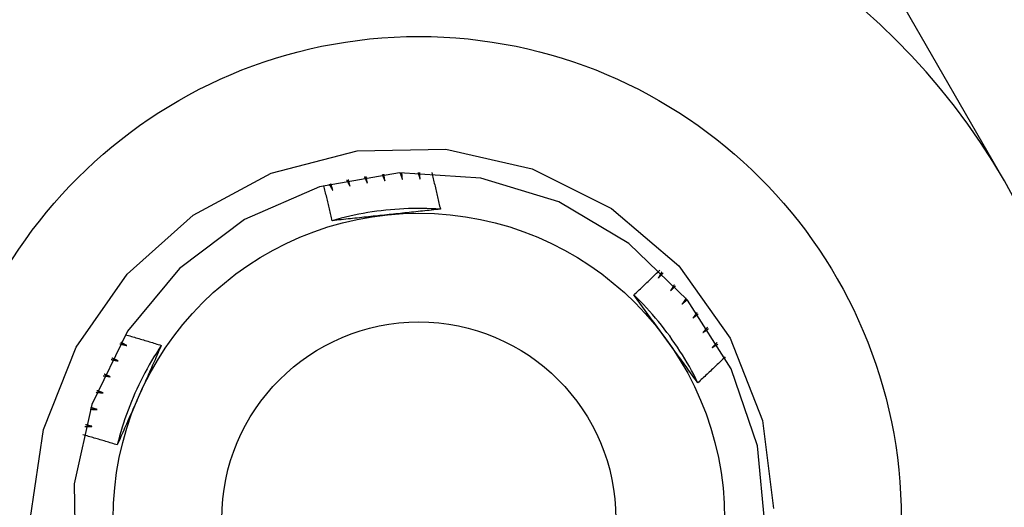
# Model space of a CAD drawing. Header units: inches. Extents: x 3.3 to 95.3, y 5.9 to 50.1.
# Tile 48 of 64: x 21.664 to 21.95, y 34.671 to 34.812. Entities that reach past the tile are written whole.
import ezdxf

# ---------------------------------------------------------------- set-up
doc = ezdxf.new("R2010")
doc.units = ezdxf.units.IN
doc.header["$MEASUREMENT"] = 0
doc.layers.add('Visible Edges(ANSI)', color=7, linetype='Continuous', lineweight=25)
doc.layers.add('Visible Tangent Edges(ANSI)', color=7, linetype='Continuous', lineweight=25)

msp = doc.modelspace()

# ---------------------------------------------------------------- linework, layer by layer
at = {"layer": 'Visible Edges(ANSI)'}
msp.add_line((21.89884, 34.85382), (21.9497, 34.76573), dxfattribs=at)
at = {"layer": 'Visible Edges(ANSI)', "flags": 128}
for points in [[(21.66757, 34.66829), (21.67134, 34.69374), (21.68081, 34.71761), (21.69553, 34.73869), (21.71471, 34.75577), (21.73734, 34.76792), (21.76221, 34.77443), (21.78786, 34.77489), (21.81292, 34.76923), (21.83588, 34.75775), (21.85539, 34.7411), (21.87029, 34.72019), (21.87963, 34.69631), (21.8828, 34.67086)], [(21.88044, 34.66548), (21.87821, 34.68898), (21.87055, 34.7113), (21.8579, 34.73122), (21.84094, 34.74763), (21.82062, 34.75964), (21.79806, 34.76656), (21.77451, 34.76803), (21.75126, 34.76396), (21.72961, 34.75458), (21.71074, 34.7404), (21.69571, 34.72221), (21.68534, 34.70101), (21.6802, 34.67797), (21.68058, 34.65438)], [(21.77465, 34.76804), (21.77468, 34.76796), (21.7747, 34.76788), (21.77473, 34.7678), (21.77476, 34.76772), (21.77479, 34.76764), (21.77482, 34.76756), (21.77484, 34.76748), (21.77487, 34.7674), (21.7749, 34.76732), (21.77493, 34.76723), (21.77496, 34.76715), (21.77498, 34.76707), (21.77501, 34.76699), (21.77504, 34.76691), (21.77507, 34.76683), (21.7751, 34.76675), (21.77512, 34.76667), (21.77515, 34.76659), (21.77518, 34.76651), (21.77521, 34.76643), (21.77523, 34.76635), (21.77526, 34.76627), (21.77529, 34.76619), (21.77532, 34.76611)], [(21.77532, 34.76611), (21.77531, 34.76619), (21.7753, 34.76627), (21.7753, 34.76635), (21.77529, 34.76643), (21.77529, 34.76651), (21.77528, 34.7666), (21.77527, 34.76668), (21.77527, 34.76676), (21.77526, 34.76684), (21.77525, 34.76692), (21.77525, 34.767), (21.77524, 34.76709), (21.77523, 34.76717), (21.77523, 34.76725), (21.77522, 34.76733), (21.77522, 34.76741), (21.77521, 34.7675), (21.7752, 34.76758), (21.7752, 34.76766), (21.77519, 34.76774), (21.77519, 34.76782), (21.77518, 34.7679), (21.77517, 34.76799), (21.77517, 34.76807)], [(21.77986, 34.76819), (21.77988, 34.76811), (21.77991, 34.76802), (21.77993, 34.76794), (21.77995, 34.76786), (21.77998, 34.76778), (21.78, 34.7677), (21.78002, 34.76761), (21.78005, 34.76753), (21.78007, 34.76745), (21.7801, 34.76737), (21.78012, 34.76729), (21.78014, 34.7672), (21.78017, 34.76712), (21.78019, 34.76704), (21.78021, 34.76696), (21.78024, 34.76688), (21.78026, 34.76679), (21.78029, 34.76671), (21.78031, 34.76663), (21.78033, 34.76655), (21.78036, 34.76647), (21.78038, 34.76638), (21.7804, 34.7663), (21.78043, 34.76622)], [(21.78043, 34.76622), (21.78042, 34.7663), (21.78042, 34.76638), (21.78042, 34.76647), (21.78042, 34.76655), (21.78042, 34.76663), (21.78041, 34.76671), (21.78041, 34.76679), (21.78041, 34.76688), (21.78041, 34.76696), (21.78041, 34.76704), (21.7804, 34.76712), (21.7804, 34.7672), (21.7804, 34.76729), (21.7804, 34.76737), (21.7804, 34.76745), (21.78039, 34.76753), (21.78039, 34.76761), (21.78039, 34.7677), (21.78039, 34.76778), (21.78039, 34.76786), (21.78038, 34.76794), (21.78038, 34.76802), (21.78038, 34.7681), (21.78038, 34.76819)], [(21.7838, 34.76812), (21.78391, 34.76768), (21.78402, 34.76724), (21.78413, 34.7668), (21.78424, 34.76636), (21.78435, 34.76592), (21.78445, 34.76548), (21.78456, 34.76504), (21.78467, 34.7646), (21.78477, 34.76416), (21.78488, 34.76372), (21.78499, 34.76328), (21.78509, 34.76284), (21.7852, 34.7624), (21.7853, 34.76196), (21.7854, 34.76152), (21.78551, 34.76108), (21.78561, 34.76064), (21.78571, 34.7602), (21.78581, 34.75976), (21.78591, 34.75932), (21.78601, 34.75887), (21.78611, 34.75843), (21.78621, 34.75799), (21.78631, 34.75755)], [(21.75515, 34.76301), (21.75512, 34.76309), (21.7551, 34.76317), (21.75508, 34.76325), (21.75505, 34.76333), (21.75503, 34.7634), (21.75501, 34.76348), (21.75498, 34.76356), (21.75496, 34.76364), (21.75494, 34.76372), (21.75492, 34.7638), (21.75489, 34.76388), (21.75487, 34.76396), (21.75485, 34.76403), (21.75482, 34.76411), (21.7548, 34.76419), (21.75478, 34.76427), (21.75475, 34.76435), (21.75473, 34.76443), (21.75471, 34.76451), (21.75469, 34.76459), (21.75466, 34.76466), (21.75464, 34.76474), (21.75462, 34.76482), (21.75459, 34.7649)], [(21.75916, 34.76598), (21.7592, 34.76591), (21.75924, 34.76583), (21.75928, 34.76576), (21.75932, 34.76568), (21.75936, 34.76561), (21.7594, 34.76553), (21.75944, 34.76546), (21.75948, 34.76538), (21.75952, 34.76531), (21.75956, 34.76523), (21.7596, 34.76516), (21.75964, 34.76508), (21.75968, 34.76501), (21.75972, 34.76493), (21.75976, 34.76486), (21.7598, 34.76478), (21.75984, 34.7647), (21.75988, 34.76463), (21.75992, 34.76455), (21.75996, 34.76448), (21.76, 34.7644), (21.76004, 34.76433), (21.76008, 34.76425), (21.76012, 34.76418)], [(21.76012, 34.76418), (21.7601, 34.76426), (21.76008, 34.76434), (21.76006, 34.76442), (21.76005, 34.7645), (21.76003, 34.76458), (21.76001, 34.76466), (21.75999, 34.76474), (21.75997, 34.76482), (21.75995, 34.76489), (21.75993, 34.76497), (21.75991, 34.76505), (21.75989, 34.76513), (21.75988, 34.76521), (21.75986, 34.76529), (21.75984, 34.76537), (21.75982, 34.76545), (21.7598, 34.76553), (21.75978, 34.76561), (21.75976, 34.76569), (21.75974, 34.76577), (21.75973, 34.76585), (21.75971, 34.76593), (21.75969, 34.76601), (21.75967, 34.76609)], [(21.76428, 34.76694), (21.76432, 34.76686), (21.76436, 34.76678), (21.76439, 34.76671), (21.76443, 34.76663), (21.76447, 34.76655), (21.7645, 34.76647), (21.76454, 34.7664), (21.76457, 34.76632), (21.76461, 34.76624), (21.76465, 34.76617), (21.76468, 34.76609), (21.76472, 34.76601), (21.76476, 34.76593), (21.76479, 34.76586), (21.76483, 34.76578), (21.76486, 34.7657), (21.7649, 34.76562), (21.76494, 34.76555), (21.76497, 34.76547), (21.76501, 34.76539), (21.76504, 34.76532), (21.76508, 34.76524), (21.76512, 34.76516), (21.76515, 34.76508)], [(21.76515, 34.76508), (21.76514, 34.76516), (21.76512, 34.76524), (21.76511, 34.76532), (21.76509, 34.76541), (21.76508, 34.76549), (21.76506, 34.76557), (21.76505, 34.76565), (21.76503, 34.76573), (21.76502, 34.76581), (21.765, 34.76589), (21.76499, 34.76597), (21.76497, 34.76605), (21.76496, 34.76613), (21.76494, 34.76621), (21.76493, 34.76629), (21.76492, 34.76637), (21.7649, 34.76645), (21.76489, 34.76653), (21.76487, 34.76661), (21.76486, 34.7667), (21.76484, 34.76678), (21.76483, 34.76686), (21.76481, 34.76694), (21.7648, 34.76702)], [(21.76945, 34.76762), (21.76948, 34.76754), (21.76952, 34.76747), (21.76955, 34.76739), (21.76958, 34.76731), (21.76961, 34.76723), (21.76964, 34.76715), (21.76968, 34.76707), (21.76971, 34.76699), (21.76974, 34.76691), (21.76977, 34.76683), (21.76981, 34.76675), (21.76984, 34.76668), (21.76987, 34.7666), (21.7699, 34.76652), (21.76993, 34.76644), (21.76997, 34.76636), (21.77, 34.76628), (21.77003, 34.7662), (21.77006, 34.76612), (21.77009, 34.76604), (21.77013, 34.76596), (21.77016, 34.76588), (21.77019, 34.76581), (21.77022, 34.76573)], [(21.77022, 34.76573), (21.77021, 34.76581), (21.7702, 34.76589), (21.77019, 34.76597), (21.77018, 34.76605), (21.77017, 34.76613), (21.77016, 34.76621), (21.77015, 34.7663), (21.77014, 34.76638), (21.77013, 34.76646), (21.77012, 34.76654), (21.7701, 34.76662), (21.77009, 34.7667), (21.77008, 34.76678), (21.77007, 34.76686), (21.77006, 34.76695), (21.77005, 34.76703), (21.77004, 34.76711), (21.77003, 34.76719), (21.77002, 34.76727), (21.77001, 34.76735), (21.77, 34.76743), (21.76999, 34.76751), (21.76998, 34.7676), (21.76997, 34.76768)], [(21.75499, 34.7542), (21.7549, 34.75462), (21.7548, 34.75505), (21.7547, 34.75547), (21.7546, 34.75589), (21.7545, 34.75632), (21.7544, 34.75674), (21.7543, 34.75716), (21.7542, 34.75759), (21.7541, 34.75801), (21.754, 34.75843), (21.7539, 34.75885), (21.7538, 34.75928), (21.75369, 34.7597), (21.75359, 34.76012), (21.75349, 34.76054), (21.75338, 34.76096), (21.75328, 34.76139), (21.75317, 34.76181), (21.75307, 34.76223), (21.75296, 34.76265), (21.75285, 34.76307), (21.75275, 34.76349), (21.75264, 34.76391), (21.75253, 34.76433)], [(21.75409, 34.76477), (21.75414, 34.76469), (21.75418, 34.76462), (21.75422, 34.76455), (21.75427, 34.76447), (21.75431, 34.7644), (21.75436, 34.76433), (21.7544, 34.76426), (21.75444, 34.76418), (21.75449, 34.76411), (21.75453, 34.76404), (21.75458, 34.76396), (21.75462, 34.76389), (21.75466, 34.76382), (21.75471, 34.76374), (21.75475, 34.76367), (21.7548, 34.7636), (21.75484, 34.76352), (21.75488, 34.76345), (21.75493, 34.76338), (21.75497, 34.7633), (21.75501, 34.76323), (21.75506, 34.76316), (21.7551, 34.76308), (21.75515, 34.76301)], [(21.78631, 34.75754), (21.78499, 34.75762), (21.78368, 34.75768), (21.78236, 34.75773), (21.78104, 34.75775), (21.77972, 34.75775), (21.7784, 34.75774), (21.77708, 34.7577), (21.77576, 34.75765), (21.77445, 34.75758), (21.77313, 34.75748), (21.77182, 34.75737), (21.7705, 34.75724), (21.76919, 34.75709), (21.76788, 34.75692), (21.76658, 34.75674), (21.76528, 34.75653), (21.76398, 34.7563), (21.76268, 34.75606), (21.76139, 34.7558), (21.7601, 34.75552), (21.75882, 34.75521), (21.75754, 34.75489), (21.75626, 34.75456), (21.75499, 34.7542)], [(21.78631, 34.75755), (21.78567, 34.75748), (21.78503, 34.75741), (21.78439, 34.75734), (21.78374, 34.75727), (21.7831, 34.7572), (21.78246, 34.75713), (21.78182, 34.75706), (21.78117, 34.75699), (21.78053, 34.75692), (21.77988, 34.75685), (21.77924, 34.75678), (21.7786, 34.75671), (21.77795, 34.75664), (21.7773, 34.75658), (21.77666, 34.75651), (21.77601, 34.75644), (21.77536, 34.75637), (21.77472, 34.7563), (21.77407, 34.75623), (21.77342, 34.75616), (21.77277, 34.7561), (21.77212, 34.75603), (21.77147, 34.75596), (21.77082, 34.75589)], [(21.77082, 34.75589), (21.77015, 34.75582), (21.76949, 34.75575), (21.76882, 34.75568), (21.76816, 34.75561), (21.7675, 34.75554), (21.76684, 34.75547), (21.76617, 34.7554), (21.76551, 34.75533), (21.76485, 34.75526), (21.76419, 34.75519), (21.76353, 34.75512), (21.76287, 34.75505), (21.76222, 34.75498), (21.76156, 34.75491), (21.7609, 34.75484), (21.76024, 34.75477), (21.75959, 34.7547), (21.75893, 34.75463), (21.75827, 34.75456), (21.75762, 34.75449), (21.75696, 34.75441), (21.7563, 34.75434), (21.75565, 34.75427), (21.75499, 34.7542)], [(21.84236, 34.73272), (21.84268, 34.73301), (21.843, 34.73331), (21.84332, 34.73361), (21.84364, 34.7339), (21.84395, 34.7342), (21.84427, 34.7345), (21.84459, 34.7348), (21.8449, 34.73509), (21.84522, 34.73539), (21.84553, 34.73569), (21.84585, 34.73599), (21.84616, 34.73629), (21.84648, 34.73659), (21.84679, 34.73689), (21.8471, 34.73719), (21.84742, 34.7375), (21.84773, 34.7378), (21.84804, 34.7381), (21.84835, 34.7384), (21.84867, 34.7387), (21.84898, 34.73901), (21.84929, 34.73931), (21.8496, 34.73962), (21.84991, 34.73992)], [(21.85045, 34.73939), (21.85041, 34.73932), (21.85037, 34.73924), (21.85033, 34.73917), (21.85028, 34.73909), (21.85024, 34.73902), (21.8502, 34.73894), (21.85016, 34.73887), (21.85012, 34.73879), (21.85008, 34.73872), (21.85004, 34.73864), (21.85, 34.73857), (21.84996, 34.73849), (21.84992, 34.73842), (21.84988, 34.73834), (21.84984, 34.73827), (21.8498, 34.73819), (21.84976, 34.73812), (21.84972, 34.73804), (21.84967, 34.73797), (21.84963, 34.73789), (21.84959, 34.73782), (21.84955, 34.73774), (21.84951, 34.73767), (21.84947, 34.73759)], [(21.84947, 34.73759), (21.84953, 34.73765), (21.84958, 34.73771), (21.84964, 34.73777), (21.84969, 34.73783), (21.84975, 34.73789), (21.84981, 34.73795), (21.84986, 34.73801), (21.84992, 34.73807), (21.84997, 34.73813), (21.85003, 34.73819), (21.85009, 34.73825), (21.85014, 34.73831), (21.8502, 34.73837), (21.85026, 34.73843), (21.85031, 34.73849), (21.85037, 34.73855), (21.85042, 34.73861), (21.85048, 34.73867), (21.85054, 34.73873), (21.85059, 34.73879), (21.85065, 34.73885), (21.8507, 34.73891), (21.85076, 34.73897), (21.85082, 34.73903)], [(21.85407, 34.73565), (21.85402, 34.73557), (21.85398, 34.7355), (21.85394, 34.73543), (21.85389, 34.73535), (21.85385, 34.73528), (21.8538, 34.73521), (21.85376, 34.73514), (21.85371, 34.73506), (21.85367, 34.73499), (21.85362, 34.73492), (21.85358, 34.73484), (21.85354, 34.73477), (21.85349, 34.7347), (21.85345, 34.73463), (21.8534, 34.73455), (21.85336, 34.73448), (21.85331, 34.73441), (21.85327, 34.73434), (21.85322, 34.73426), (21.85318, 34.73419), (21.85313, 34.73412), (21.85309, 34.73404), (21.85304, 34.73397), (21.853, 34.7339)], [(21.853, 34.7339), (21.85306, 34.73396), (21.85312, 34.73401), (21.85318, 34.73407), (21.85324, 34.73413), (21.85329, 34.73418), (21.85335, 34.73424), (21.85341, 34.7343), (21.85347, 34.73435), (21.85353, 34.73441), (21.85359, 34.73447), (21.85365, 34.73452), (21.85371, 34.73458), (21.85377, 34.73464), (21.85383, 34.73469), (21.85389, 34.73475), (21.85395, 34.73481), (21.854, 34.73486), (21.85406, 34.73492), (21.85412, 34.73498), (21.85418, 34.73503), (21.85424, 34.73509), (21.8543, 34.73515), (21.85436, 34.7352), (21.85442, 34.73526)], [(21.86092, 34.70727), (21.86033, 34.70845), (21.85972, 34.70962), (21.8591, 34.71078), (21.85846, 34.71194), (21.8578, 34.71308), (21.85713, 34.71422), (21.85644, 34.71534), (21.85574, 34.71645), (21.85501, 34.71756), (21.85428, 34.71865), (21.85352, 34.71974), (21.85275, 34.72081), (21.85197, 34.72187), (21.85117, 34.72292), (21.85035, 34.72395), (21.84952, 34.72498), (21.84868, 34.72599), (21.84782, 34.72699), (21.84695, 34.72798), (21.84606, 34.72895), (21.84515, 34.72991), (21.84424, 34.73086), (21.84331, 34.7318), (21.84236, 34.73272)], [(21.85174, 34.71986), (21.85135, 34.7204), (21.85095, 34.72094), (21.85056, 34.72148), (21.85017, 34.72202), (21.84978, 34.72256), (21.84939, 34.7231), (21.849, 34.72364), (21.84861, 34.72417), (21.84821, 34.72471), (21.84782, 34.72525), (21.84743, 34.72578), (21.84704, 34.72632), (21.84665, 34.72685), (21.84626, 34.72739), (21.84587, 34.72792), (21.84548, 34.72846), (21.84509, 34.72899), (21.8447, 34.72952), (21.84431, 34.73006), (21.84392, 34.73059), (21.84353, 34.73112), (21.84314, 34.73165), (21.84275, 34.73219), (21.84236, 34.73272)], [(21.85749, 34.73171), (21.85744, 34.73164), (21.85739, 34.73157), (21.85735, 34.7315), (21.8573, 34.73143), (21.85725, 34.73136), (21.8572, 34.73129), (21.85715, 34.73122), (21.85711, 34.73115), (21.85706, 34.73108), (21.85701, 34.73101), (21.85696, 34.73094), (21.85691, 34.73087), (21.85686, 34.7308), (21.85682, 34.73073), (21.85677, 34.73066), (21.85672, 34.73059), (21.85667, 34.73052), (21.85662, 34.73045), (21.85657, 34.73038), (21.85653, 34.73031), (21.85648, 34.73024), (21.85643, 34.73017), (21.85638, 34.73009), (21.85633, 34.73002)], [(21.85633, 34.73002), (21.85639, 34.73008), (21.85646, 34.73013), (21.85652, 34.73019), (21.85658, 34.73024), (21.85664, 34.73029), (21.8567, 34.73035), (21.85677, 34.7304), (21.85683, 34.73045), (21.85689, 34.73051), (21.85695, 34.73056), (21.85701, 34.73062), (21.85708, 34.73067), (21.85714, 34.73072), (21.8572, 34.73078), (21.85726, 34.73083), (21.85732, 34.73088), (21.85739, 34.73094), (21.85745, 34.73099), (21.85751, 34.73104), (21.85757, 34.7311), (21.85763, 34.73115), (21.8577, 34.7312), (21.85776, 34.73126), (21.85782, 34.73131)], [(21.8607, 34.72761), (21.86065, 34.72754), (21.8606, 34.72747), (21.86055, 34.72741), (21.8605, 34.72734), (21.86045, 34.72727), (21.86039, 34.7272), (21.86034, 34.72713), (21.86029, 34.72707), (21.86024, 34.727), (21.86019, 34.72693), (21.86013, 34.72686), (21.86008, 34.7268), (21.86003, 34.72673), (21.85998, 34.72666), (21.85993, 34.72659), (21.85988, 34.72652), (21.85982, 34.72646), (21.85977, 34.72639), (21.85972, 34.72632), (21.85967, 34.72625), (21.85962, 34.72619), (21.85956, 34.72612), (21.85951, 34.72605), (21.85946, 34.72598)], [(21.85946, 34.72598), (21.85952, 34.72603), (21.85959, 34.72608), (21.85965, 34.72613), (21.85972, 34.72618), (21.85978, 34.72623), (21.85985, 34.72629), (21.85991, 34.72634), (21.85998, 34.72639), (21.86004, 34.72644), (21.86011, 34.72649), (21.86017, 34.72654), (21.86024, 34.72659), (21.8603, 34.72664), (21.86037, 34.72669), (21.86043, 34.72674), (21.86049, 34.72679), (21.86056, 34.72684), (21.86062, 34.72689), (21.86069, 34.72694), (21.86075, 34.72699), (21.86082, 34.72704), (21.86088, 34.72709), (21.86095, 34.72714), (21.86101, 34.72719)], [(21.8637, 34.72334), (21.86364, 34.72328), (21.86359, 34.72321), (21.86353, 34.72315), (21.86348, 34.72308), (21.86342, 34.72302), (21.86337, 34.72295), (21.86331, 34.72289), (21.86326, 34.72282), (21.8632, 34.72276), (21.86315, 34.72269), (21.86309, 34.72263), (21.86304, 34.72256), (21.86298, 34.7225), (21.86293, 34.72243), (21.86287, 34.72237), (21.86282, 34.7223), (21.86276, 34.72224), (21.86271, 34.72217), (21.86265, 34.72211), (21.86259, 34.72204), (21.86254, 34.72198), (21.86248, 34.72191), (21.86243, 34.72185), (21.86237, 34.72178)], [(21.86237, 34.72178), (21.86244, 34.72183), (21.86251, 34.72188), (21.86257, 34.72193), (21.86264, 34.72197), (21.86271, 34.72202), (21.86278, 34.72207), (21.86284, 34.72211), (21.86291, 34.72216), (21.86298, 34.72221), (21.86304, 34.72225), (21.86311, 34.7223), (21.86318, 34.72235), (21.86325, 34.72239), (21.86331, 34.72244), (21.86338, 34.72249), (21.86345, 34.72254), (21.86352, 34.72258), (21.86358, 34.72263), (21.86365, 34.72268), (21.86372, 34.72272), (21.86378, 34.72277), (21.86385, 34.72282), (21.86392, 34.72286), (21.86399, 34.72291)], [(21.69505, 34.72118), (21.69549, 34.72106), (21.69592, 34.72093), (21.69636, 34.72081), (21.69679, 34.72068), (21.69723, 34.72056), (21.69766, 34.72043), (21.6981, 34.7203), (21.69853, 34.72018), (21.69897, 34.72005), (21.6994, 34.71992), (21.69983, 34.71979), (21.70027, 34.71966), (21.7007, 34.71953), (21.70114, 34.7194), (21.70157, 34.71927), (21.702, 34.71914), (21.70243, 34.71901), (21.70287, 34.71888), (21.7033, 34.71874), (21.70373, 34.71861), (21.70417, 34.71848), (21.7046, 34.71834), (21.70503, 34.71821), (21.70546, 34.71807)], [(21.86092, 34.70727), (21.86054, 34.70779), (21.86016, 34.70831), (21.85978, 34.70883), (21.8594, 34.70935), (21.85901, 34.70987), (21.85863, 34.7104), (21.85825, 34.71092), (21.85787, 34.71144), (21.85749, 34.71196), (21.85711, 34.71249), (21.85672, 34.71301), (21.85634, 34.71353), (21.85596, 34.71406), (21.85558, 34.71458), (21.85519, 34.71511), (21.85481, 34.71564), (21.85443, 34.71616), (21.85405, 34.71669), (21.85366, 34.71722), (21.85328, 34.71774), (21.85289, 34.71827), (21.85251, 34.7188), (21.85213, 34.71933), (21.85174, 34.71986)], [(21.70547, 34.71807), (21.70474, 34.71697), (21.70403, 34.71586), (21.70333, 34.71474), (21.70265, 34.71361), (21.70199, 34.71247), (21.70134, 34.71132), (21.70072, 34.71016), (21.7001, 34.70899), (21.69951, 34.70781), (21.69893, 34.70662), (21.69837, 34.70543), (21.69783, 34.70423), (21.6973, 34.70302), (21.69679, 34.7018), (21.6963, 34.70058), (21.69583, 34.69935), (21.69537, 34.69811), (21.69494, 34.69686), (21.69452, 34.69561), (21.69412, 34.69436), (21.69374, 34.69309), (21.69337, 34.69183), (21.69303, 34.69055), (21.69271, 34.68927)], [(21.69346, 34.71855), (21.69354, 34.71853), (21.69362, 34.71851), (21.69371, 34.71849), (21.69379, 34.71847), (21.69387, 34.71845), (21.69396, 34.71843), (21.69404, 34.71841), (21.69412, 34.71839), (21.6942, 34.71836), (21.69429, 34.71834), (21.69437, 34.71832), (21.69445, 34.7183), (21.69453, 34.71828), (21.69462, 34.71826), (21.6947, 34.71824), (21.69478, 34.71822), (21.69486, 34.7182), (21.69495, 34.71817), (21.69503, 34.71815), (21.69511, 34.71813), (21.6952, 34.71811), (21.69528, 34.71809), (21.69536, 34.71807), (21.69544, 34.71805)], [(21.69544, 34.71805), (21.69537, 34.71809), (21.6953, 34.71813), (21.69523, 34.71817), (21.69516, 34.7182), (21.69508, 34.71824), (21.69501, 34.71828), (21.69494, 34.71832), (21.69487, 34.71836), (21.6948, 34.7184), (21.69473, 34.71844), (21.69465, 34.71848), (21.69458, 34.71852), (21.69451, 34.71856), (21.69444, 34.7186), (21.69437, 34.71864), (21.6943, 34.71868), (21.69422, 34.71872), (21.69415, 34.71876), (21.69408, 34.7188), (21.69401, 34.71884), (21.69394, 34.71888), (21.69387, 34.71892), (21.6938, 34.71896), (21.69372, 34.719)], [(21.70546, 34.71807), (21.7052, 34.71748), (21.70494, 34.71689), (21.70468, 34.7163), (21.70442, 34.71571), (21.70416, 34.71512), (21.7039, 34.71452), (21.70364, 34.71393), (21.70338, 34.71334), (21.70312, 34.71275), (21.70285, 34.71216), (21.70259, 34.71156), (21.70233, 34.71097), (21.70207, 34.71038), (21.7018, 34.70979), (21.70154, 34.70919), (21.70127, 34.7086), (21.70101, 34.708), (21.70075, 34.70741), (21.70048, 34.70681), (21.70022, 34.70621), (21.69995, 34.70562), (21.69968, 34.70502), (21.69942, 34.70442), (21.69915, 34.70382)], [(21.86647, 34.71893), (21.86641, 34.71887), (21.86635, 34.7188), (21.8663, 34.71874), (21.86624, 34.71868), (21.86618, 34.71862), (21.86612, 34.71856), (21.86606, 34.71849), (21.866, 34.71843), (21.86594, 34.71837), (21.86589, 34.71831), (21.86583, 34.71825), (21.86577, 34.71818), (21.86571, 34.71812), (21.86565, 34.71806), (21.86559, 34.718), (21.86553, 34.71794), (21.86548, 34.71787), (21.86542, 34.71781), (21.86536, 34.71775), (21.8653, 34.71769), (21.86524, 34.71763), (21.86518, 34.71756), (21.86512, 34.7175), (21.86506, 34.71744)], [(21.86506, 34.71744), (21.86513, 34.71748), (21.8652, 34.71753), (21.86527, 34.71757), (21.86534, 34.71761), (21.86541, 34.71766), (21.86548, 34.7177), (21.86555, 34.71774), (21.86562, 34.71779), (21.86569, 34.71783), (21.86576, 34.71787), (21.86583, 34.71792), (21.8659, 34.71796), (21.86597, 34.718), (21.86604, 34.71805), (21.86611, 34.71809), (21.86618, 34.71813), (21.86625, 34.71818), (21.86632, 34.71822), (21.86639, 34.71826), (21.86646, 34.71831), (21.86653, 34.71835), (21.8666, 34.71839), (21.86666, 34.71844), (21.86673, 34.71848)], [(21.69094, 34.71399), (21.69102, 34.71397), (21.69111, 34.71396), (21.69119, 34.71394), (21.69128, 34.71392), (21.69136, 34.71391), (21.69144, 34.71389), (21.69153, 34.71387), (21.69161, 34.71386), (21.69169, 34.71384), (21.69178, 34.71382), (21.69186, 34.71381), (21.69195, 34.71379), (21.69203, 34.71377), (21.69211, 34.71376), (21.6922, 34.71374), (21.69228, 34.71372), (21.69236, 34.7137), (21.69245, 34.71369), (21.69253, 34.71367), (21.69261, 34.71365), (21.6927, 34.71364), (21.69278, 34.71362), (21.69287, 34.7136), (21.69295, 34.71359)], [(21.69295, 34.71359), (21.69288, 34.71362), (21.6928, 34.71366), (21.69273, 34.71369), (21.69265, 34.71373), (21.69258, 34.71377), (21.69251, 34.7138), (21.69243, 34.71384), (21.69236, 34.71387), (21.69229, 34.71391), (21.69221, 34.71395), (21.69214, 34.71398), (21.69206, 34.71402), (21.69199, 34.71405), (21.69192, 34.71409), (21.69184, 34.71413), (21.69177, 34.71416), (21.6917, 34.7142), (21.69162, 34.71423), (21.69155, 34.71427), (21.69148, 34.71431), (21.6914, 34.71434), (21.69133, 34.71438), (21.69126, 34.71441), (21.69118, 34.71445)], [(21.86882, 34.71473), (21.8685, 34.71442), (21.86817, 34.7141), (21.86784, 34.71379), (21.86752, 34.71347), (21.86719, 34.71316), (21.86687, 34.71285), (21.86654, 34.71253), (21.86621, 34.71222), (21.86588, 34.71191), (21.86556, 34.7116), (21.86523, 34.71129), (21.8649, 34.71097), (21.86457, 34.71066), (21.86424, 34.71035), (21.86391, 34.71004), (21.86358, 34.70973), (21.86325, 34.70942), (21.86292, 34.70912), (21.86259, 34.70881), (21.86225, 34.7085), (21.86192, 34.70819), (21.86159, 34.70788), (21.86126, 34.70758), (21.86092, 34.70727)], [(21.68866, 34.7093), (21.68875, 34.70929), (21.68883, 34.70928), (21.68892, 34.70926), (21.689, 34.70925), (21.68909, 34.70924), (21.68917, 34.70923), (21.68925, 34.70921), (21.68934, 34.7092), (21.68942, 34.70919), (21.68951, 34.70918), (21.68959, 34.70917), (21.68968, 34.70915), (21.68976, 34.70914), (21.68985, 34.70913), (21.68993, 34.70912), (21.69001, 34.7091), (21.6901, 34.70909), (21.69018, 34.70908), (21.69027, 34.70906), (21.69035, 34.70905), (21.69044, 34.70904), (21.69052, 34.70903), (21.6906, 34.70901), (21.69069, 34.709)], [(21.69069, 34.709), (21.69061, 34.70903), (21.69054, 34.70907), (21.69046, 34.7091), (21.69039, 34.70913), (21.69031, 34.70916), (21.69024, 34.70919), (21.69016, 34.70923), (21.69009, 34.70926), (21.69001, 34.70929), (21.68994, 34.70932), (21.68986, 34.70935), (21.68978, 34.70939), (21.68971, 34.70942), (21.68963, 34.70945), (21.68956, 34.70948), (21.68948, 34.70952), (21.68941, 34.70955), (21.68933, 34.70958), (21.68926, 34.70961), (21.68918, 34.70965), (21.68911, 34.70968), (21.68903, 34.70971), (21.68896, 34.70974), (21.68888, 34.70977)], [(21.68867, 34.70431), (21.68859, 34.70433), (21.68852, 34.70436), (21.68844, 34.70439), (21.68836, 34.70442), (21.68829, 34.70445), (21.68821, 34.70448), (21.68813, 34.7045), (21.68806, 34.70453), (21.68798, 34.70456), (21.6879, 34.70459), (21.68782, 34.70462), (21.68775, 34.70464), (21.68767, 34.70467), (21.68759, 34.7047), (21.68752, 34.70473), (21.68744, 34.70476), (21.68736, 34.70479), (21.68729, 34.70481), (21.68721, 34.70484), (21.68713, 34.70487), (21.68705, 34.7049), (21.68698, 34.70493), (21.6869, 34.70496), (21.68682, 34.70498)], [(21.68663, 34.7045), (21.68672, 34.70449), (21.6868, 34.70448), (21.68689, 34.70448), (21.68697, 34.70447), (21.68706, 34.70446), (21.68714, 34.70445), (21.68723, 34.70444), (21.68731, 34.70444), (21.6874, 34.70443), (21.68748, 34.70442), (21.68757, 34.70441), (21.68765, 34.7044), (21.68774, 34.7044), (21.68782, 34.70439), (21.68791, 34.70438), (21.68799, 34.70437), (21.68808, 34.70436), (21.68816, 34.70436), (21.68825, 34.70435), (21.68833, 34.70434), (21.68842, 34.70433), (21.6885, 34.70432), (21.68859, 34.70431), (21.68867, 34.70431)], [(21.69915, 34.70382), (21.69888, 34.70321), (21.69861, 34.7026), (21.69834, 34.70199), (21.69806, 34.70138), (21.69779, 34.70078), (21.69752, 34.70017), (21.69725, 34.69956), (21.69698, 34.69895), (21.69671, 34.69835), (21.69644, 34.69774), (21.69618, 34.69713), (21.69591, 34.69653), (21.69564, 34.69592), (21.69537, 34.69532), (21.6951, 34.69471), (21.69483, 34.69411), (21.69457, 34.6935), (21.6943, 34.6929), (21.69403, 34.69229), (21.69377, 34.69169), (21.6935, 34.69109), (21.69324, 34.69048), (21.69297, 34.68988), (21.69271, 34.68928)], [(21.68485, 34.6996), (21.68494, 34.6996), (21.68502, 34.69959), (21.68511, 34.69959), (21.68519, 34.69959), (21.68528, 34.69958), (21.68536, 34.69958), (21.68545, 34.69958), (21.68554, 34.69957), (21.68562, 34.69957), (21.68571, 34.69957), (21.68579, 34.69956), (21.68588, 34.69956), (21.68596, 34.69955), (21.68605, 34.69955), (21.68613, 34.69955), (21.68622, 34.69954), (21.6863, 34.69954), (21.68639, 34.69954), (21.68647, 34.69953), (21.68656, 34.69953), (21.68664, 34.69952), (21.68673, 34.69952), (21.68681, 34.69952), (21.6869, 34.69951)], [(21.6869, 34.69951), (21.68682, 34.69954), (21.68674, 34.69956), (21.68666, 34.69959), (21.68659, 34.69961), (21.68651, 34.69963), (21.68643, 34.69966), (21.68635, 34.69968), (21.68627, 34.69971), (21.68619, 34.69973), (21.68612, 34.69975), (21.68604, 34.69978), (21.68596, 34.6998), (21.68588, 34.69983), (21.6858, 34.69985), (21.68572, 34.69988), (21.68565, 34.6999), (21.68557, 34.69992), (21.68549, 34.69995), (21.68541, 34.69997), (21.68533, 34.7), (21.68525, 34.70002), (21.68518, 34.70005), (21.6851, 34.70007), (21.68502, 34.70009)], [(21.68333, 34.69462), (21.68342, 34.69462), (21.6835, 34.69462), (21.68359, 34.69462), (21.68367, 34.69462), (21.68376, 34.69462), (21.68384, 34.69462), (21.68393, 34.69462), (21.68401, 34.69462), (21.6841, 34.69462), (21.68418, 34.69462), (21.68427, 34.69463), (21.68435, 34.69463), (21.68444, 34.69463), (21.68453, 34.69463), (21.68461, 34.69463), (21.6847, 34.69463), (21.68478, 34.69463), (21.68487, 34.69463), (21.68495, 34.69463), (21.68504, 34.69463), (21.68512, 34.69463), (21.68521, 34.69463), (21.68529, 34.69463), (21.68538, 34.69463)], [(21.68538, 34.69463), (21.6853, 34.69465), (21.68522, 34.69467), (21.68514, 34.69469), (21.68506, 34.69471), (21.68498, 34.69473), (21.6849, 34.69475), (21.68482, 34.69477), (21.68474, 34.69479), (21.68466, 34.69481), (21.68458, 34.69483), (21.6845, 34.69485), (21.68442, 34.69487), (21.68434, 34.69489), (21.68427, 34.69491), (21.68419, 34.69493), (21.68411, 34.69495), (21.68403, 34.69498), (21.68395, 34.695), (21.68387, 34.69502), (21.68379, 34.69504), (21.68371, 34.69506), (21.68363, 34.69508), (21.68355, 34.6951), (21.68347, 34.69512)], [(21.69271, 34.68928), (21.69229, 34.6894), (21.69187, 34.68953), (21.69146, 34.68966), (21.69104, 34.68978), (21.69063, 34.68991), (21.69021, 34.69004), (21.68979, 34.69016), (21.68938, 34.69028), (21.68896, 34.69041), (21.68854, 34.69053), (21.68813, 34.69066), (21.68771, 34.69078), (21.68729, 34.6909), (21.68688, 34.69102), (21.68646, 34.69114), (21.68604, 34.69126), (21.68562, 34.69138), (21.68521, 34.6915), (21.68479, 34.69162), (21.68437, 34.69174), (21.68395, 34.69186), (21.68353, 34.69198), (21.68311, 34.69209), (21.6827, 34.69221)]]:
    msp.add_lwpolyline(points, dxfattribs=at)
at = {"layer": 'Visible Edges(ANSI)'}
for radius in [0.13976, 0.08858]:
    msp.add_circle((21.78008, 34.66779), radius, dxfattribs=at)
for start, end in [(90, 150), (30, 90), (330, 30)]:
    msp.add_arc((21.78008, 34.66779), 0.19587, start, end, dxfattribs=at)
at = {"layer": 'Visible Tangent Edges(ANSI)'}
msp.add_circle((21.78008, 34.66779), 0.05709, dxfattribs=at)

doc.saveas('drawing.dxf')
